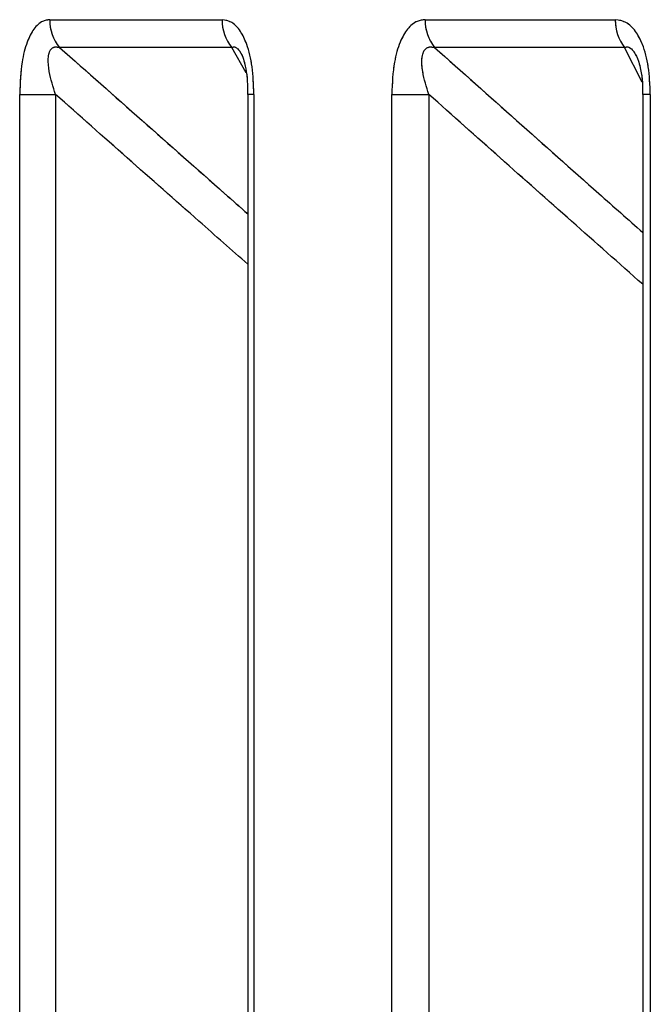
# Paper-space layout 'Dim Drawing' of a CAD drawing. Header units: inches. Extents: x 0.1 to 16.9, y 0.1 to 10.9.
# Tile 29 of 256: x 3.021158 to 3.021685, y 3.672406 to 3.673229. Entities that reach past the tile are written whole.
import ezdxf

# ---------------------------------------------------------------- set-up
doc = ezdxf.new("R2010")
doc.units = ezdxf.units.IN
doc.header["$MEASUREMENT"] = 0
doc.linetypes.add('PHANTOM', pattern=[0.49999999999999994, 0.25, -0.05, 0.05, -0.05, 0.05, -0.05])

psp = doc.layouts.new('Dim Drawing')

# ---------------------------------------------------------------- linework, layer by layer
at = {"color": 7, "linetype": 'Continuous', "lineweight": 25}
for p, q in [((3.021183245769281, 3.673229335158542), (3.021327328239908, 3.673229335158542)), ((3.021496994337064, 3.673229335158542), (3.021656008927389, 3.673229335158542)), ((3.021335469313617, 3.673206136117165), (3.021191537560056, 3.673206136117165)), ((3.021347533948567, 3.673184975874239), (3.021335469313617, 3.673206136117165)), ((3.021663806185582, 3.673206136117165), (3.021504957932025, 3.673206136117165)), ((3.021678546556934, 3.673177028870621), (3.021663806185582, 3.673206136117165)), ((3.021158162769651, 3.668777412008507), (3.021158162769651, 3.6731669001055)), ((3.021158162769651, 3.6731669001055), (3.021188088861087, 3.6731669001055)), ((3.021188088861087, 3.6731669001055), (3.021188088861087, 3.668777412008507)), ((3.021348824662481, 3.6731669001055), (3.021348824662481, 3.668777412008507)), ((3.021353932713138, 3.6731669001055), (3.021348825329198, 3.6731669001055)), ((3.021353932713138, 3.6731669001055), (3.021353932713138, 3.668777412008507)), ((3.021469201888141, 3.668777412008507), (3.021469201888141, 3.6731669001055)), ((3.021469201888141, 3.6731669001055), (3.021500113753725, 3.6731669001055)), ((3.021500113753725, 3.6731669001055), (3.021500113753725, 3.668777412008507)), ((3.021678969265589, 3.6731669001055), (3.021678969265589, 3.668777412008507)), ((3.021685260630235, 3.6731669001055), (3.021678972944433, 3.6731669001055)), ((3.021685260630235, 3.6731669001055), (3.021685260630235, 3.668777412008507))]:
    psp.add_line(p, q, dxfattribs=at)
at = {"color": 7, "linetype": 'PHANTOM', "lineweight": 18}
for p, q in [((3.021183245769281, 3.673229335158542), (3.021327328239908, 3.673229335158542)), ((3.021183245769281, 3.673229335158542), (3.021327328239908, 3.673229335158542)), ((3.021183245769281, 3.673229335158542), (3.021327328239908, 3.673229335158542)), ((3.021496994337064, 3.673229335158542), (3.021656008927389, 3.673229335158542)), ((3.021496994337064, 3.673229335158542), (3.021656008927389, 3.673229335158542)), ((3.021496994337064, 3.673229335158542), (3.021656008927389, 3.673229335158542)), ((3.021335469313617, 3.673206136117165), (3.021191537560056, 3.673206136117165)), ((3.021335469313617, 3.673206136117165), (3.021191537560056, 3.673206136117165)), ((3.021335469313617, 3.673206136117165), (3.021191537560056, 3.673206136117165)), ((3.021347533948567, 3.673184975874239), (3.021335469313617, 3.673206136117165)), ((3.021347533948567, 3.673184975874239), (3.021335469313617, 3.673206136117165)), ((3.021347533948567, 3.673184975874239), (3.021335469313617, 3.673206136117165)), ((3.021663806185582, 3.673206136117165), (3.021504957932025, 3.673206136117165)), ((3.021663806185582, 3.673206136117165), (3.021504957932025, 3.673206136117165)), ((3.021663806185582, 3.673206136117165), (3.021504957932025, 3.673206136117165)), ((3.021678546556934, 3.673177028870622), (3.021663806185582, 3.673206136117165)), ((3.021678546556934, 3.673177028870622), (3.021663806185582, 3.673206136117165)), ((3.021678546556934, 3.673177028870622), (3.021663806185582, 3.673206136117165)), ((3.021158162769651, 3.668777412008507), (3.021158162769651, 3.6731669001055)), ((3.021158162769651, 3.6731669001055), (3.021188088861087, 3.6731669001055)), ((3.021158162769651, 3.668777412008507), (3.021158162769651, 3.6731669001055)), ((3.021158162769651, 3.6731669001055), (3.021188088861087, 3.6731669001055)), ((3.021158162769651, 3.668777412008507), (3.021158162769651, 3.6731669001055)), ((3.021158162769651, 3.6731669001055), (3.021188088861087, 3.6731669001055)), ((3.021188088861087, 3.6731669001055), (3.021188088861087, 3.668777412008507)), ((3.021188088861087, 3.6731669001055), (3.021188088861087, 3.668777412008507)), ((3.021188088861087, 3.6731669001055), (3.021188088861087, 3.668777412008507)), ((3.021348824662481, 3.6731669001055), (3.021348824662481, 3.668777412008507)), ((3.021353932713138, 3.6731669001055), (3.021348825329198, 3.6731669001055)), ((3.021348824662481, 3.6731669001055), (3.021348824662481, 3.668777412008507)), ((3.021353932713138, 3.6731669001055), (3.021348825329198, 3.6731669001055)), ((3.021348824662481, 3.6731669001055), (3.021348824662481, 3.668777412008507)), ((3.021353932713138, 3.6731669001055), (3.021348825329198, 3.6731669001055)), ((3.021353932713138, 3.6731669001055), (3.021353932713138, 3.668777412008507)), ((3.021353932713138, 3.6731669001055), (3.021353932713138, 3.668777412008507)), ((3.021353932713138, 3.6731669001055), (3.021353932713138, 3.668777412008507)), ((3.021469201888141, 3.668777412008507), (3.021469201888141, 3.6731669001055)), ((3.021469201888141, 3.6731669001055), (3.021500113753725, 3.6731669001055)), ((3.021469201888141, 3.668777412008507), (3.021469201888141, 3.6731669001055)), ((3.021469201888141, 3.6731669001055), (3.021500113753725, 3.6731669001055)), ((3.021469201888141, 3.668777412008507), (3.021469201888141, 3.6731669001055)), ((3.021469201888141, 3.6731669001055), (3.021500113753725, 3.6731669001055)), ((3.021500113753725, 3.6731669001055), (3.021500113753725, 3.668777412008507)), ((3.021500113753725, 3.6731669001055), (3.021500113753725, 3.668777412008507)), ((3.021500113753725, 3.6731669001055), (3.021500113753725, 3.668777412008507)), ((3.021678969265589, 3.6731669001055), (3.021678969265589, 3.668777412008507)), ((3.021678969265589, 3.6731669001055), (3.021678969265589, 3.668777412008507)), ((3.021678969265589, 3.6731669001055), (3.021678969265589, 3.668777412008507)), ((3.021685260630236, 3.6731669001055), (3.021678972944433, 3.6731669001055)), ((3.021685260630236, 3.6731669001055), (3.021678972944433, 3.6731669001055)), ((3.021685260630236, 3.6731669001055), (3.021678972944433, 3.6731669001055)), ((3.021685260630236, 3.6731669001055), (3.021685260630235, 3.668777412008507)), ((3.021685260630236, 3.6731669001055), (3.021685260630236, 3.668777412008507)), ((3.021685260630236, 3.6731669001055), (3.021685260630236, 3.668777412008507))]:
    psp.add_line(p, q, dxfattribs=at)
at = {"color": 7, "linetype": 'Continuous', "lineweight": 25}
for centre, radius, start, end in [((3.0212188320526, 3.673228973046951), 3.558812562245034e-05, 179.4170014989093, 219.9187634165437), ((3.021363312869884, 3.673228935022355), 3.598685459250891e-05, 179.3629177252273, 219.3113576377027), ((3.021533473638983, 3.67322889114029), 3.64820040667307e-05, 179.3026424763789, 218.5892398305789), ((3.021692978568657, 3.673228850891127), 3.697281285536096e-05, 179.2495222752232, 217.9057391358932)]:
    psp.add_arc(centre, radius, start, end, dxfattribs=at)
at = {"color": 7, "linetype": 'PHANTOM', "lineweight": 18}
for centre, radius, start, end in [((3.0212188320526, 3.673228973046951), 3.558812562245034e-05, 179.4170014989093, 219.9187634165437), ((3.0212188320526, 3.673228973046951), 3.558812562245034e-05, 179.4170014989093, 219.9187634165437), ((3.0212188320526, 3.673228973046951), 3.558812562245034e-05, 179.4170014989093, 219.9187634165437), ((3.021363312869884, 3.673228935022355), 3.598685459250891e-05, 179.3629177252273, 219.3113576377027), ((3.021363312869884, 3.673228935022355), 3.598685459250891e-05, 179.3629177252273, 219.3113576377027), ((3.021363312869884, 3.673228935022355), 3.598685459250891e-05, 179.3629177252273, 219.3113576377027), ((3.021533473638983, 3.67322889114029), 3.64820040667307e-05, 179.3026424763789, 218.5892398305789), ((3.021533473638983, 3.67322889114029), 3.64820040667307e-05, 179.3026424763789, 218.5892398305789), ((3.021533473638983, 3.67322889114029), 3.64820040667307e-05, 179.3026424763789, 218.5892398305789), ((3.021692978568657, 3.673228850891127), 3.697281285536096e-05, 179.2495222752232, 217.9057391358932), ((3.021692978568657, 3.673228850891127), 3.697281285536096e-05, 179.2495222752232, 217.9057391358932), ((3.021692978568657, 3.673228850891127), 3.697281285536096e-05, 179.2495222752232, 217.9057391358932)]:
    psp.add_arc(centre, radius, start, end, dxfattribs=at)
at = {"color": 7, "linetype": 'Continuous', "lineweight": 25}
for points, knots in [([(3.021183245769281, 3.673229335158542), (3.021181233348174, 3.673229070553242), (3.021176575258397, 3.673228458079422), (3.021169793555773, 3.673222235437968), (3.021163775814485, 3.673210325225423), (3.021159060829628, 3.673191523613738), (3.02115849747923, 3.673176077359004), (3.021158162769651, 3.6731669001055)], [0, 0, 0, 0, 0.1336272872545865, 0.3093030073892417, 0.4842287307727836, 0.6935591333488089, 1, 1, 1, 1]), ([(3.021353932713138, 3.6731669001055), (3.02135366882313, 3.673174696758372), (3.021353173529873, 3.673189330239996), (3.021348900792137, 3.673207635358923), (3.021342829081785, 3.673220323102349), (3.021335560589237, 3.673228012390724), (3.021330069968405, 3.67322889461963), (3.021327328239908, 3.673229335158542)], [0, 0, 0, 0, 0.2611752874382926, 0.490198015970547, 0.6548011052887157, 0.8276257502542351, 1, 1, 1, 1]), ([(3.021496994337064, 3.673229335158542), (3.02149476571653, 3.673229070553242), (3.021489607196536, 3.673228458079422), (3.02148209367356, 3.673222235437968), (3.021475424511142, 3.673210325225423), (3.02147019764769, 3.673191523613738), (3.021469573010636, 3.673176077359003), (3.021469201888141, 3.6731669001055)], [0, 0, 0, 0, 0.1336272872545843, 0.3093030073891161, 0.484228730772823, 0.6935591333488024, 1, 1, 1, 1]), ([(3.021685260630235, 3.6731669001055), (3.021684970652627, 3.673174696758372), (3.021684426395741, 3.673189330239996), (3.021679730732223, 3.673207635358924), (3.021673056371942, 3.673220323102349), (3.021665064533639, 3.673228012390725), (3.021659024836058, 3.67322889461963), (3.021656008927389, 3.673229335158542)], [0, 0, 0, 0, 0.2611752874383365, 0.4901980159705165, 0.6548011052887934, 0.8276257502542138, 1, 1, 1, 1]), ([(3.021188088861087, 3.6731669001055), (3.021186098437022, 3.673173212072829), (3.021182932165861, 3.673183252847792), (3.021181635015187, 3.673195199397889), (3.021182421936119, 3.673200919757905), (3.021183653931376, 3.673203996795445), (3.021185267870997, 3.673205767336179), (3.021187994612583, 3.67320684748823), (3.021190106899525, 3.673206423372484), (3.021191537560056, 3.673206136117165)], [0, 0, 0, 0, 0.3643207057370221, 0.5795439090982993, 0.6799835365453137, 0.7338312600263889, 0.8222095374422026, 0.8795817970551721, 1, 1, 1, 1]), ([(3.021191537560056, 3.673206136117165), (3.021237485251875, 3.673165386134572), (3.021289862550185, 3.673118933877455), (3.021342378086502, 3.67307263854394), (3.021348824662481, 3.673066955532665)], [0, 0, 0, 0, 0.8772444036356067, 1, 1, 1, 1]), ([(3.021335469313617, 3.673206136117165), (3.021336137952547, 3.673206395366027), (3.021337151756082, 3.673206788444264), (3.02133908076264, 3.673206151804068), (3.021340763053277, 3.673204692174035), (3.021342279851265, 3.673202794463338), (3.021342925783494, 3.673201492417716), (3.021343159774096, 3.673201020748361)], [0, 0, 0, 0, 0.3093524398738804, 0.469046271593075, 0.7392265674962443, 0.9055341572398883, 1, 1, 1, 1]), ([(3.021343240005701, 3.673201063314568), (3.02134349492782, 3.673200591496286), (3.021344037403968, 3.673199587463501), (3.021345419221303, 3.673195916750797), (3.021347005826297, 3.673189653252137), (3.021348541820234, 3.673179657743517), (3.021348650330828, 3.673171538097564), (3.021348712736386, 3.673166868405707)], [0, 0, 0, 0, 0.1085084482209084, 0.2309067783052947, 0.403944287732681, 0.6572022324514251, 1, 1, 1, 1]), ([(3.021500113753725, 3.6731669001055), (3.021498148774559, 3.673173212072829), (3.021495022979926, 3.673183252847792), (3.021493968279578, 3.673195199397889), (3.021494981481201, 3.673200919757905), (3.021496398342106, 3.673203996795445), (3.02149818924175, 3.673205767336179), (3.021501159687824, 3.67320684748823), (3.021503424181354, 3.673206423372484), (3.021504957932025, 3.673206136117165)], [0, 0, 0, 0, 0.3643207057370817, 0.579543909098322, 0.6799835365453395, 0.7338312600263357, 0.8222095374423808, 0.8795817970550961, 1, 1, 1, 1]), ([(3.021504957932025, 3.673206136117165), (3.02155067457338, 3.673165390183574), (3.021608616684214, 3.673113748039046), (3.021666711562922, 3.673062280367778), (3.021678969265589, 3.673051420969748)], [0, 0, 0, 0, 0.7890054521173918, 1, 1, 1, 1]), ([(3.021663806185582, 3.673206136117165), (3.021664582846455, 3.673206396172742), (3.021665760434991, 3.673206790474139), (3.021667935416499, 3.673206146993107), (3.02166980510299, 3.673204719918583), (3.02167191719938, 3.673202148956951), (3.021672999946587, 3.673200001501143), (3.021673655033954, 3.673198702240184)], [0, 0, 0, 0, 0.2666180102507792, 0.4042514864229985, 0.6371086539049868, 0.7804422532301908, 1, 1, 1, 1]), ([(3.021673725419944, 3.673198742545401), (3.021673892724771, 3.673198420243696), (3.021674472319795, 3.673197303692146), (3.021675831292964, 3.673193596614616), (3.021677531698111, 3.673186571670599), (3.021678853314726, 3.673177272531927), (3.021678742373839, 3.673170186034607), (3.021678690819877, 3.673166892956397)], [0, 0, 0, 0, 0.0615255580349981, 0.2131433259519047, 0.4138181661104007, 0.7276027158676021, 1, 1, 1, 1]), ([(3.021348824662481, 3.673024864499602), (3.0213352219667, 3.673036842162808), (3.021281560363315, 3.673084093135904), (3.021228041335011, 3.673131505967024), (3.021188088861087, 3.6731669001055)], [0, 0, 0, 0, 0.2534902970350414, 1, 1, 1, 1]), ([(3.021678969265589, 3.673008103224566), (3.021659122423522, 3.67302566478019), (3.021599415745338, 3.67307849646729), (3.021539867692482, 3.673131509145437), (3.021500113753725, 3.6731669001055)], [0, 0, 0, 0, 0.3324057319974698, 1, 1, 1, 1])]:
    psp.add_open_spline(points, degree=3, knots=knots, dxfattribs=at)
at = {"color": 7, "linetype": 'PHANTOM', "lineweight": 18}
for points, knots in [([(3.021183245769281, 3.673229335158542), (3.021181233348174, 3.673229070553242), (3.021176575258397, 3.673228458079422), (3.021169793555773, 3.673222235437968), (3.021163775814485, 3.673210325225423), (3.021159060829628, 3.673191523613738), (3.02115849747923, 3.673176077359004), (3.021158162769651, 3.6731669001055)], [0, 0, 0, 0, 0.1336272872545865, 0.3093030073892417, 0.4842287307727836, 0.6935591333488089, 1, 1, 1, 1]), ([(3.021183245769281, 3.673229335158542), (3.021181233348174, 3.673229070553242), (3.021176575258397, 3.673228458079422), (3.021169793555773, 3.673222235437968), (3.021163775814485, 3.673210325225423), (3.021159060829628, 3.673191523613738), (3.02115849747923, 3.673176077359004), (3.021158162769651, 3.6731669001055)], [0, 0, 0, 0, 0.1336272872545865, 0.3093030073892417, 0.4842287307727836, 0.6935591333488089, 1, 1, 1, 1]), ([(3.021183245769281, 3.673229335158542), (3.021181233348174, 3.673229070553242), (3.021176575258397, 3.673228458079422), (3.021169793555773, 3.673222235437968), (3.021163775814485, 3.673210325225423), (3.021159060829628, 3.673191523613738), (3.02115849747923, 3.673176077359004), (3.021158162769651, 3.6731669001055)], [0, 0, 0, 0, 0.1336272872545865, 0.3093030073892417, 0.4842287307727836, 0.6935591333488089, 1, 1, 1, 1]), ([(3.021353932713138, 3.6731669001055), (3.02135366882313, 3.673174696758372), (3.021353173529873, 3.673189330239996), (3.021348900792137, 3.673207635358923), (3.021342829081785, 3.673220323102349), (3.021335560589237, 3.673228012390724), (3.021330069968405, 3.67322889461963), (3.021327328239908, 3.673229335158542)], [0, 0, 0, 0, 0.2611752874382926, 0.490198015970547, 0.6548011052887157, 0.8276257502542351, 1, 1, 1, 1]), ([(3.021353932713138, 3.6731669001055), (3.02135366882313, 3.673174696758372), (3.021353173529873, 3.673189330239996), (3.021348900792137, 3.673207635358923), (3.021342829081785, 3.673220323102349), (3.021335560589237, 3.673228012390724), (3.021330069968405, 3.67322889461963), (3.021327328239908, 3.673229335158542)], [0, 0, 0, 0, 0.2611752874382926, 0.490198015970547, 0.6548011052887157, 0.8276257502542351, 1, 1, 1, 1]), ([(3.021353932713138, 3.6731669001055), (3.02135366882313, 3.673174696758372), (3.021353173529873, 3.673189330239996), (3.021348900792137, 3.673207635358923), (3.021342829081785, 3.673220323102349), (3.021335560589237, 3.673228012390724), (3.021330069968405, 3.67322889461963), (3.021327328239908, 3.673229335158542)], [0, 0, 0, 0, 0.2611752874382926, 0.490198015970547, 0.6548011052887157, 0.8276257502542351, 1, 1, 1, 1]), ([(3.021496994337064, 3.673229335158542), (3.02149476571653, 3.673229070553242), (3.021489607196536, 3.673228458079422), (3.02148209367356, 3.673222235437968), (3.021475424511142, 3.673210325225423), (3.02147019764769, 3.673191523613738), (3.021469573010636, 3.673176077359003), (3.021469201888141, 3.6731669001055)], [0, 0, 0, 0, 0.1336272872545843, 0.3093030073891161, 0.484228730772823, 0.6935591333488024, 1, 1, 1, 1]), ([(3.021496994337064, 3.673229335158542), (3.02149476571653, 3.673229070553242), (3.021489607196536, 3.673228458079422), (3.02148209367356, 3.673222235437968), (3.021475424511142, 3.673210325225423), (3.02147019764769, 3.673191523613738), (3.021469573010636, 3.673176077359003), (3.021469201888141, 3.6731669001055)], [0, 0, 0, 0, 0.1336272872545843, 0.3093030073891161, 0.484228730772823, 0.6935591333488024, 1, 1, 1, 1]), ([(3.021496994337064, 3.673229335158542), (3.02149476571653, 3.673229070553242), (3.021489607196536, 3.673228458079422), (3.02148209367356, 3.673222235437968), (3.021475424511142, 3.673210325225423), (3.02147019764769, 3.673191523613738), (3.021469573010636, 3.673176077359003), (3.021469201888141, 3.6731669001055)], [0, 0, 0, 0, 0.1336272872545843, 0.3093030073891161, 0.484228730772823, 0.6935591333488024, 1, 1, 1, 1]), ([(3.021685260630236, 3.6731669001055), (3.021684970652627, 3.673174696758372), (3.021684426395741, 3.673189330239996), (3.021679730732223, 3.673207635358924), (3.021673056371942, 3.673220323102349), (3.021665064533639, 3.673228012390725), (3.021659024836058, 3.67322889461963), (3.021656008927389, 3.673229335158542)], [0, 0, 0, 0, 0.2611752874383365, 0.4901980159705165, 0.6548011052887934, 0.8276257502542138, 1, 1, 1, 1]), ([(3.021685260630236, 3.6731669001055), (3.021684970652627, 3.673174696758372), (3.021684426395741, 3.673189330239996), (3.021679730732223, 3.673207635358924), (3.021673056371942, 3.673220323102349), (3.021665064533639, 3.673228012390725), (3.021659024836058, 3.67322889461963), (3.021656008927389, 3.673229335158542)], [0, 0, 0, 0, 0.2611752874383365, 0.4901980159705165, 0.6548011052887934, 0.8276257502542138, 1, 1, 1, 1]), ([(3.021685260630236, 3.6731669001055), (3.021684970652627, 3.673174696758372), (3.021684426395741, 3.673189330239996), (3.021679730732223, 3.673207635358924), (3.021673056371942, 3.673220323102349), (3.021665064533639, 3.673228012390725), (3.021659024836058, 3.67322889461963), (3.021656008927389, 3.673229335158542)], [0, 0, 0, 0, 0.2611752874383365, 0.4901980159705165, 0.6548011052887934, 0.8276257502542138, 1, 1, 1, 1]), ([(3.021188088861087, 3.6731669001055), (3.021186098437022, 3.673173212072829), (3.021182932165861, 3.673183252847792), (3.021181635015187, 3.673195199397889), (3.021182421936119, 3.673200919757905), (3.021183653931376, 3.673203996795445), (3.021185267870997, 3.673205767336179), (3.021187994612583, 3.67320684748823), (3.021190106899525, 3.673206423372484), (3.021191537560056, 3.673206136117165)], [0, 0, 0, 0, 0.3643207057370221, 0.5795439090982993, 0.6799835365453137, 0.7338312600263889, 0.8222095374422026, 0.8795817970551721, 1, 1, 1, 1]), ([(3.021188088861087, 3.6731669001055), (3.021186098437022, 3.673173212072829), (3.021182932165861, 3.673183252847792), (3.021181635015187, 3.673195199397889), (3.021182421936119, 3.673200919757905), (3.021183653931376, 3.673203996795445), (3.021185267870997, 3.673205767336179), (3.021187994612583, 3.67320684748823), (3.021190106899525, 3.673206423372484), (3.021191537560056, 3.673206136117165)], [0, 0, 0, 0, 0.3643207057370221, 0.5795439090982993, 0.6799835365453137, 0.7338312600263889, 0.8222095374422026, 0.8795817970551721, 1, 1, 1, 1]), ([(3.021188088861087, 3.6731669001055), (3.021186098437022, 3.673173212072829), (3.021182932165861, 3.673183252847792), (3.021181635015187, 3.673195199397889), (3.021182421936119, 3.673200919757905), (3.021183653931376, 3.673203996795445), (3.021185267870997, 3.673205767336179), (3.021187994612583, 3.67320684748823), (3.021190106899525, 3.673206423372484), (3.021191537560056, 3.673206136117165)], [0, 0, 0, 0, 0.3643207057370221, 0.5795439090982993, 0.6799835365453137, 0.7338312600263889, 0.8222095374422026, 0.8795817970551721, 1, 1, 1, 1]), ([(3.021191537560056, 3.673206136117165), (3.021237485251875, 3.673165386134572), (3.021289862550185, 3.673118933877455), (3.021342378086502, 3.67307263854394), (3.021348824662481, 3.673066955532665)], [0, 0, 0, 0, 0.8772444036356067, 1, 1, 1, 1]), ([(3.021191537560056, 3.673206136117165), (3.021237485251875, 3.673165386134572), (3.021289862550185, 3.673118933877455), (3.021342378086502, 3.67307263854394), (3.021348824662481, 3.673066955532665)], [0, 0, 0, 0, 0.8772444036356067, 1, 1, 1, 1]), ([(3.021191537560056, 3.673206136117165), (3.021237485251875, 3.673165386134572), (3.021289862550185, 3.673118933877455), (3.021342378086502, 3.67307263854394), (3.021348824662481, 3.673066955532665)], [0, 0, 0, 0, 0.8772444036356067, 1, 1, 1, 1]), ([(3.021335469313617, 3.673206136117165), (3.021336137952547, 3.673206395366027), (3.021337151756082, 3.673206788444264), (3.02133908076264, 3.673206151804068), (3.021340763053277, 3.673204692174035), (3.021342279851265, 3.673202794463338), (3.021342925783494, 3.673201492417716), (3.021343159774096, 3.673201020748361)], [0, 0, 0, 0, 0.3093524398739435, 0.4690462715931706, 0.739226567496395, 0.9055341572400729, 1, 1, 1, 1]), ([(3.021335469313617, 3.673206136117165), (3.021336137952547, 3.673206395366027), (3.021337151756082, 3.673206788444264), (3.02133908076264, 3.673206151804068), (3.021340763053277, 3.673204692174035), (3.021342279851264, 3.673202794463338), (3.021342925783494, 3.673201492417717), (3.021343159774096, 3.673201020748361)], [0, 0, 0, 0, 0.3093524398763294, 0.4690462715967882, 0.7392265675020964, 0.9055341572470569, 1, 1, 1, 1]), ([(3.021335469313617, 3.673206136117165), (3.021336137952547, 3.673206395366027), (3.021337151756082, 3.673206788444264), (3.02133908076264, 3.673206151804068), (3.021340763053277, 3.673204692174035), (3.021342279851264, 3.673202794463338), (3.021342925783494, 3.673201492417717), (3.021343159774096, 3.673201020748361)], [0, 0, 0, 0, 0.3093524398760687, 0.4690462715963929, 0.7392265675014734, 0.9055341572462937, 1, 1, 1, 1]), ([(3.021343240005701, 3.673201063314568), (3.02134349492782, 3.673200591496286), (3.021344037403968, 3.673199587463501), (3.021345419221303, 3.673195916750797), (3.021347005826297, 3.673189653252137), (3.021348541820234, 3.673179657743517), (3.021348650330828, 3.673171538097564), (3.021348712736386, 3.673166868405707)], [0, 0, 0, 0, 0.1085084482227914, 0.2309067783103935, 0.4039442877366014, 0.6572022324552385, 1, 1, 1, 1]), ([(3.021343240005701, 3.673201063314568), (3.02134349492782, 3.673200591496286), (3.021344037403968, 3.673199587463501), (3.021345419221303, 3.673195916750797), (3.021347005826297, 3.673189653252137), (3.021348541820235, 3.673179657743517), (3.021348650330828, 3.673171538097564), (3.021348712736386, 3.673166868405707)], [0, 0, 0, 0, 0.1085084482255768, 0.2309067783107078, 0.4039442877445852, 0.657202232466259, 1, 1, 1, 1]), ([(3.021343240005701, 3.673201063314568), (3.02134349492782, 3.673200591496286), (3.021344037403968, 3.673199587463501), (3.021345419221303, 3.673195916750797), (3.021347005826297, 3.673189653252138), (3.021348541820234, 3.673179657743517), (3.021348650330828, 3.673171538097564), (3.021348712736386, 3.673166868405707)], [0, 0, 0, 0, 0.1085084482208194, 0.2309067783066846, 0.4039442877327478, 0.6572022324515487, 1, 1, 1, 1]), ([(3.021500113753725, 3.6731669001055), (3.021498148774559, 3.673173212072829), (3.021495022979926, 3.673183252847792), (3.021493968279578, 3.673195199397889), (3.021494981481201, 3.673200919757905), (3.021496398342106, 3.673203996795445), (3.02149818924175, 3.673205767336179), (3.021501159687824, 3.67320684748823), (3.021503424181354, 3.673206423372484), (3.021504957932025, 3.673206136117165)], [0, 0, 0, 0, 0.3643207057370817, 0.579543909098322, 0.6799835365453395, 0.7338312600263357, 0.8222095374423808, 0.8795817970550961, 1, 1, 1, 1]), ([(3.021500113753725, 3.6731669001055), (3.021498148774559, 3.673173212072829), (3.021495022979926, 3.673183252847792), (3.021493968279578, 3.673195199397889), (3.021494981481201, 3.673200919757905), (3.021496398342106, 3.673203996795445), (3.02149818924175, 3.673205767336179), (3.021501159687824, 3.67320684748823), (3.021503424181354, 3.673206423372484), (3.021504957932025, 3.673206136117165)], [0, 0, 0, 0, 0.3643207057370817, 0.579543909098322, 0.6799835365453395, 0.7338312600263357, 0.8222095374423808, 0.8795817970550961, 1, 1, 1, 1]), ([(3.021500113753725, 3.6731669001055), (3.021498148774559, 3.673173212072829), (3.021495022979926, 3.673183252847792), (3.021493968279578, 3.673195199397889), (3.021494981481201, 3.673200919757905), (3.021496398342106, 3.673203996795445), (3.02149818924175, 3.673205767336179), (3.021501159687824, 3.67320684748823), (3.021503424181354, 3.673206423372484), (3.021504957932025, 3.673206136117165)], [0, 0, 0, 0, 0.3643207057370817, 0.579543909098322, 0.6799835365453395, 0.7338312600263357, 0.8222095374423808, 0.8795817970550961, 1, 1, 1, 1]), ([(3.021504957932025, 3.673206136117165), (3.02155067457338, 3.673165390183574), (3.021608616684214, 3.673113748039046), (3.021666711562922, 3.673062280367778), (3.021678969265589, 3.673051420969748)], [0, 0, 0, 0, 0.7890054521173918, 1, 1, 1, 1]), ([(3.021504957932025, 3.673206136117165), (3.02155067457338, 3.673165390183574), (3.021608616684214, 3.673113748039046), (3.021666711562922, 3.673062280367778), (3.021678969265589, 3.673051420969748)], [0, 0, 0, 0, 0.7890054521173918, 1, 1, 1, 1]), ([(3.021504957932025, 3.673206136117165), (3.02155067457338, 3.673165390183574), (3.021608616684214, 3.673113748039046), (3.021666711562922, 3.673062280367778), (3.021678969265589, 3.673051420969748)], [0, 0, 0, 0, 0.7890054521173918, 1, 1, 1, 1]), ([(3.021663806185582, 3.673206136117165), (3.021664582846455, 3.673206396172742), (3.021665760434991, 3.673206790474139), (3.021667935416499, 3.673206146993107), (3.02166980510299, 3.673204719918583), (3.02167191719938, 3.673202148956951), (3.021672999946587, 3.673200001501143), (3.021673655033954, 3.673198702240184)], [0, 0, 0, 0, 0.2666180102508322, 0.4042514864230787, 0.6371086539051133, 0.7804422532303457, 1, 1, 1, 1]), ([(3.021663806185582, 3.673206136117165), (3.021664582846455, 3.673206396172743), (3.021665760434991, 3.673206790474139), (3.021667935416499, 3.673206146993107), (3.02166980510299, 3.673204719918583), (3.02167191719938, 3.673202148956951), (3.021672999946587, 3.673200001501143), (3.021673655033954, 3.673198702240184)], [0, 0, 0, 0, 0.2666180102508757, 0.4042514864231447, 0.6371086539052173, 0.780442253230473, 1, 1, 1, 1]), ([(3.021663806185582, 3.673206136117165), (3.021664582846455, 3.673206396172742), (3.021665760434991, 3.673206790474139), (3.021667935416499, 3.673206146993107), (3.02166980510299, 3.673204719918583), (3.02167191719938, 3.673202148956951), (3.021672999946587, 3.673200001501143), (3.021673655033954, 3.673198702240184)], [0, 0, 0, 0, 0.2666180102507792, 0.4042514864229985, 0.6371086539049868, 0.7804422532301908, 1, 1, 1, 1]), ([(3.021673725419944, 3.673198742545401), (3.021673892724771, 3.673198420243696), (3.021674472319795, 3.673197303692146), (3.021675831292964, 3.673193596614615), (3.021677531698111, 3.673186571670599), (3.021678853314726, 3.673177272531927), (3.021678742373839, 3.673170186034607), (3.021678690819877, 3.673166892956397)], [0, 0, 0, 0, 0.06152555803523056, 0.2131433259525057, 0.4138181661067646, 0.727602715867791, 0.9999999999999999, 0.9999999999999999, 0.9999999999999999, 0.9999999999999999]), ([(3.021673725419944, 3.673198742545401), (3.021673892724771, 3.673198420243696), (3.021674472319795, 3.673197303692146), (3.021675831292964, 3.673193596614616), (3.021677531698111, 3.6731865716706), (3.021678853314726, 3.673177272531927), (3.021678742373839, 3.673170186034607), (3.021678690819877, 3.673166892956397)], [0, 0, 0, 0, 0.0615255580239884, 0.2131433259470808, 0.4138181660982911, 0.7276027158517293, 1, 1, 1, 1]), ([(3.021673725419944, 3.673198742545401), (3.021673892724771, 3.673198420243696), (3.021674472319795, 3.673197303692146), (3.021675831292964, 3.673193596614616), (3.021677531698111, 3.673186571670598), (3.021678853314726, 3.673177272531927), (3.021678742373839, 3.673170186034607), (3.021678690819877, 3.673166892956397)], [0, 0, 0, 0, 0.06152555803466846, 0.2131433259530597, 0.4138181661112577, 0.7276027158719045, 1, 1, 1, 1]), ([(3.021348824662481, 3.673024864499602), (3.0213352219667, 3.673036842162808), (3.021281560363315, 3.673084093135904), (3.021228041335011, 3.673131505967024), (3.021188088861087, 3.6731669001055)], [0, 0, 0, 0, 0.2534902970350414, 1, 1, 1, 1]), ([(3.021348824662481, 3.673024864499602), (3.0213352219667, 3.673036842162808), (3.021281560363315, 3.673084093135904), (3.021228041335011, 3.673131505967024), (3.021188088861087, 3.6731669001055)], [0, 0, 0, 0, 0.2534902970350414, 1, 1, 1, 1]), ([(3.021348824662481, 3.673024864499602), (3.0213352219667, 3.673036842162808), (3.021281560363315, 3.673084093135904), (3.021228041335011, 3.673131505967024), (3.021188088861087, 3.6731669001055)], [0, 0, 0, 0, 0.2534902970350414, 1, 1, 1, 1]), ([(3.021678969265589, 3.673008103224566), (3.021659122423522, 3.67302566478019), (3.021599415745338, 3.67307849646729), (3.021539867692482, 3.673131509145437), (3.021500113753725, 3.6731669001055)], [0, 0, 0, 0, 0.3324057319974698, 1, 1, 1, 1]), ([(3.021678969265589, 3.673008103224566), (3.021659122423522, 3.67302566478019), (3.021599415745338, 3.67307849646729), (3.021539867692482, 3.673131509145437), (3.021500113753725, 3.6731669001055)], [0, 0, 0, 0, 0.3324057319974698, 1, 1, 1, 1]), ([(3.021678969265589, 3.673008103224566), (3.021659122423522, 3.67302566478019), (3.021599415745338, 3.67307849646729), (3.021539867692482, 3.673131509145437), (3.021500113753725, 3.6731669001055)], [0, 0, 0, 0, 0.3324057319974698, 1, 1, 1, 1])]:
    psp.add_open_spline(points, degree=3, knots=knots, dxfattribs=at)

doc.saveas('drawing.dxf')
